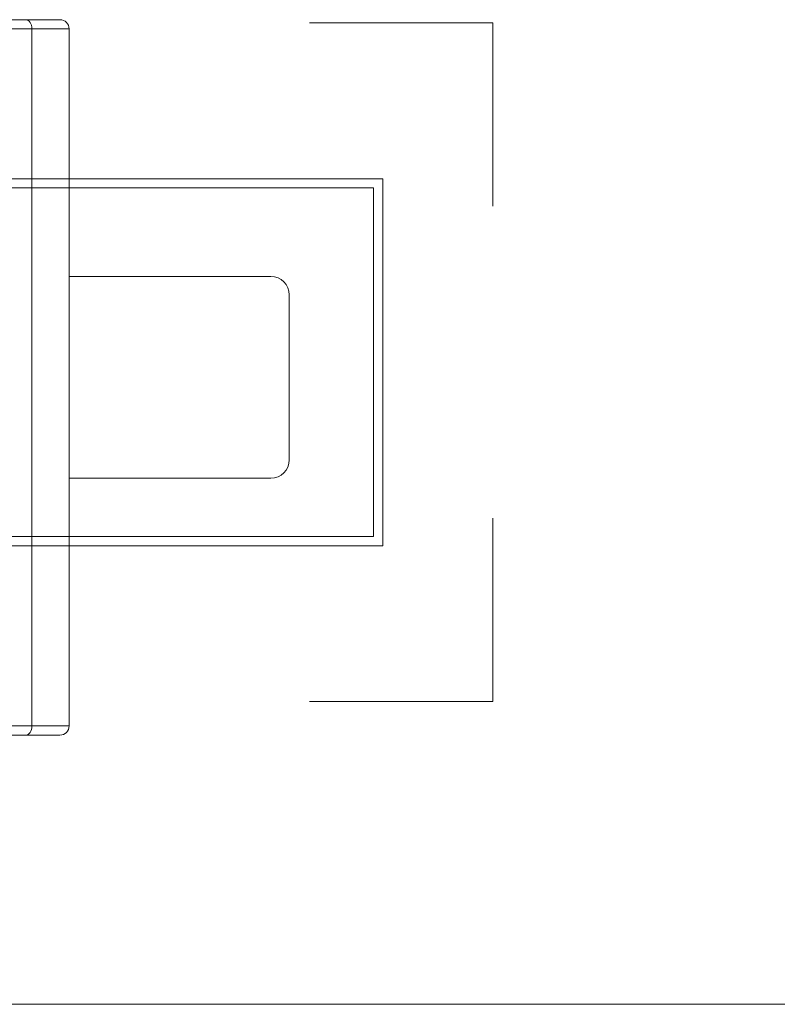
# Model space of a CAD drawing. Header units: inches. Extents: x -35 to 647, y 178 to 608.
# Tile 52 of 234: x 52.97 to 57.1, y 551.04 to 556.4. Entities that reach past the tile are written whole.
import ezdxf

# ---------------------------------------------------------------- set-up
doc = ezdxf.new("R2010")
doc.units = ezdxf.units.IN
doc.header["$MEASUREMENT"] = 0
doc.layers.add('1', color=7, linetype='Continuous')

# ---------------------------------------------------------------- blocks, each defined once
blk = doc.blocks.new('block 812')
at = {"layer": '1', "color": 155, "lineweight": 18, "true_color": 0x4c7299}
blk.add_lwpolyline([(53.2354, 555.0036), (54.3354, 555.0036)], dxfattribs=at)
blk = doc.blocks.new('block 813')
at = {"layer": '1', "color": 155, "lineweight": 18, "true_color": 0x4c7299}
blk.add_lwpolyline([(54.3354, 553.9036), (53.2354, 553.9036)], dxfattribs=at)
blk = doc.blocks.new('block 814')
at = {"layer": '1', "color": 155, "lineweight": 18, "true_color": 0x4c7299}
blk.add_lwpolyline([(54.4354, 554.9036), (54.4354, 554.0036)], dxfattribs=at)
blk = doc.blocks.new('block 1218')
at = {"layer": '1', "color": 155, "lineweight": 13, "true_color": 0x4c7299}
blk.add_lwpolyline([(53.0326, 556.3536), (50.0326, 556.3536)], dxfattribs=at)
blk = doc.blocks.new('block 1219')
at = {"layer": '1', "color": 155, "lineweight": 18, "true_color": 0x4c7299}
blk.add_lwpolyline([(50.0559, 556.4036), (53, 556.4036)], dxfattribs=at)
blk = doc.blocks.new('block 1220')
at = {"layer": '1', "color": 155, "lineweight": 18, "true_color": 0x4c7299}
blk.add_lwpolyline([(53, 552.5036), (50.0559, 552.5036)], dxfattribs=at)
blk = doc.blocks.new('block 1221')
at = {"layer": '1', "color": 155, "lineweight": 13, "true_color": 0x4c7299}
blk.add_lwpolyline([(50.0326, 552.5536), (53.0326, 552.5536)], dxfattribs=at)
blk = doc.blocks.new('block 1264')
at = {"layer": '1', "color": 155, "lineweight": 18, "true_color": 0x4c7299}
blk.add_lwpolyline([(53.0326, 556.3536), (53.0326, 552.5536)], dxfattribs=at)
blk = doc.blocks.new('block 1274')
at = {"layer": '1', "color": 155, "lineweight": 13, "true_color": 0x4c7299}
blk.add_lwpolyline([(53.2354, 556.3536), (53.0326, 556.3536)], dxfattribs=at)
blk = doc.blocks.new('block 1275')
at = {"layer": '1', "color": 155, "lineweight": 18, "true_color": 0x4c7299}
blk.add_lwpolyline([(53.2354, 556.3536), (53.2354, 552.5536)], dxfattribs=at)
blk = doc.blocks.new('block 1276')
at = {"layer": '1', "color": 155, "lineweight": 18, "true_color": 0x4c7299}
blk.add_lwpolyline([(53.1854, 552.5036), (53, 552.5036)], dxfattribs=at)
blk = doc.blocks.new('block 1277')
at = {"layer": '1', "color": 155, "lineweight": 13, "true_color": 0x4c7299}
blk.add_lwpolyline([(53.0326, 552.5536), (53.2354, 552.5536)], dxfattribs=at)
blk = doc.blocks.new('block 1278')
at = {"layer": '1', "color": 155, "lineweight": 18, "true_color": 0x4c7299}
blk.add_lwpolyline([(53, 556.4036), (53.1854, 556.4036)], dxfattribs=at)
blk = doc.blocks.new('block 1571')
at = {"layer": '1', "color": 18, "lineweight": 13, "true_color": 0x4c0000}
blk.add_lwpolyline([(155.7261, 551.0362), (24.1617, 551.0362)], dxfattribs=at)
blk = doc.blocks.new('block 1611')
at = {"layer": '1', "color": 18, "lineweight": 13, "true_color": 0x4c0000}
blk.add_lwpolyline([(155.7261, 551.0362), (24.1617, 551.0362)], dxfattribs=at)
blk = doc.blocks.new('block 5209')
at = {"layer": '1', "color": 155, "lineweight": 18, "true_color": 0x4c7299}
blk.add_open_spline([(54.3354, 553.9036), (54.3906, 553.9036), (54.4354, 553.9484), (54.4354, 554.0036)], degree=3, dxfattribs=at)
blk = doc.blocks.new('block 5210')
at = {"layer": '1', "color": 155, "lineweight": 18, "true_color": 0x4c7299}
blk.add_open_spline([(54.4354, 554.9036), (54.4354, 554.9588), (54.3906, 555.0036), (54.3354, 555.0036)], degree=3, dxfattribs=at)
blk = doc.blocks.new('block 5232')
at = {"layer": '1', "color": 155, "lineweight": 18, "true_color": 0x4c7299}
blk.add_open_spline([(53.1854, 552.5036), (53.213, 552.5036), (53.2354, 552.526), (53.2354, 552.5536)], degree=3, dxfattribs=at)
blk = doc.blocks.new('block 5233')
at = {"layer": '1', "color": 155, "lineweight": 18, "true_color": 0x4c7299}
blk.add_open_spline([(53.2354, 556.3536), (53.2354, 556.3812), (53.213, 556.4036), (53.1854, 556.4036)], degree=3, dxfattribs=at)
blk = doc.blocks.new('block 5385')
at = {"layer": '1', "color": 155, "lineweight": 18, "true_color": 0x4c7299}
blk.add_open_spline([(53.0326, 556.3536), (53.0326, 556.3812), (53.018, 556.4036), (53, 556.4036)], degree=3, dxfattribs=at)
blk = doc.blocks.new('block 5386')
at = {"layer": '1', "color": 155, "lineweight": 18, "true_color": 0x4c7299}
blk.add_open_spline([(53, 552.5036), (53.018, 552.5036), (53.0326, 552.526), (53.0326, 552.5536)], degree=3, dxfattribs=at)
blk = doc.blocks.new('block 5738')
at = {"layer": '1', "color": 155, "lineweight": 18, "true_color": 0x4c7299}
blk.add_lwpolyline([(155.7261, 551.0362), (24.1617, 551.0362)], dxfattribs=at)
blk = doc.blocks.new('block 5766')
at = {"layer": '1', "color": 18, "lineweight": 13, "true_color": 0x4c0000}
blk.add_lwpolyline([(160.2261, 551.082), (159.3675, 553.2545), (157.0573, 553.5402), (155.7306, 551.6283), (155.1482, 551.0362), (153.9793, 551.0362), (151.6415, 551.0362), (76.8323, 551.0362), (39.4276, 551.0362), (30.0764, 551.0362), (25.4009, 551.0362), (24.232, 551.0362), (24.0627, 552.146), (22.3247, 553.698), (20.1434, 552.8775), (19.1997, 551.0362), (14.5241, 551.0362), (13.3552, 551.0362), (12.8151, 551.6746), (11.4487, 553.5588), (9.1446, 553.2247), (8.323, 551.0362)], dxfattribs=at)
blk = doc.blocks.new('block 5769')
at = {"layer": '1', "color": 18, "lineweight": 13, "true_color": 0x4c0000}
blk.add_lwpolyline([(160.2261, 551.082), (159.3675, 553.2545), (157.0573, 553.5402), (155.7306, 551.6283), (155.1482, 551.0362), (153.9793, 551.0362), (151.6415, 551.0362), (76.8323, 551.0362), (39.4276, 551.0362), (30.0764, 551.0362), (25.4009, 551.0362), (24.232, 551.0362), (24.0627, 552.146), (22.3247, 553.698), (20.1434, 552.8775), (19.1997, 551.0362), (14.5241, 551.0362), (13.3552, 551.0362), (12.8151, 551.6746), (11.4487, 553.5588), (9.1446, 553.2247), (8.323, 551.0362)], dxfattribs=at)
blk = doc.blocks.new('block 6160')
at = {"layer": '1', "color": 18, "lineweight": 13, "true_color": 0x4c0000}
blk.add_open_spline([(54.5454, 556.3862), (54.8787, 556.3862), (55.212, 556.3862), (55.5454, 556.3862), (55.5454, 556.0529), (55.5454, 555.7195), (55.5454, 555.3862)], degree=3, knots=[0, 0, 0, 0, 1, 1, 1, 2, 2, 2, 2], dxfattribs=at)
blk = doc.blocks.new('block 6161')
at = {"layer": '1', "color": 18, "lineweight": 13, "true_color": 0x4c0000}
blk.add_open_spline([(55.5454, 553.6862), (55.5454, 553.3529), (55.5454, 553.0195), (55.5454, 552.6862), (55.212, 552.6862), (54.8787, 552.6862), (54.5454, 552.6862)], degree=3, knots=[0, 0, 0, 0, 1, 1, 1, 2, 2, 2, 2], dxfattribs=at)
blk = doc.blocks.new('block 6162')
at = {"layer": '1', "color": 18, "lineweight": 13, "true_color": 0x4c0000}
blk.add_open_spline([(51.3954, 555.4862), (52.562, 555.4862), (53.7287, 555.4862), (54.8954, 555.4862), (54.8954, 554.8529), (54.8954, 554.2195), (54.8954, 553.5862), (53.7287, 553.5862), (52.562, 553.5862), (51.3954, 553.5862), (51.3954, 554.2195), (51.3954, 554.8529), (51.3954, 555.4862)], degree=3, knots=[0, 0, 0, 0, 1, 1, 1, 2, 2, 2, 3, 3, 3, 4, 4, 4, 4], dxfattribs=at)
blk = doc.blocks.new('block 6163')
at = {"layer": '1', "color": 18, "lineweight": 13, "true_color": 0x4c0000}
blk.add_open_spline([(51.3454, 555.5362), (52.5454, 555.5362), (53.7454, 555.5362), (54.9454, 555.5362), (54.9454, 554.8695), (54.9454, 554.2029), (54.9454, 553.5362), (53.7454, 553.5362), (52.5454, 553.5362), (51.3454, 553.5362), (51.3454, 554.2029), (51.3454, 554.8695), (51.3454, 555.5362)], degree=3, knots=[0, 0, 0, 0, 1, 1, 1, 2, 2, 2, 3, 3, 3, 4, 4, 4, 4], dxfattribs=at)

msp = doc.modelspace()

# ---------------------------------------------------------------- block references
at = {"layer": '1'}
for name in ['block 5766', 'block 5769', 'block 1219', 'block 1278', 'block 5385', 'block 5233', 'block 6160', 'block 1218', 'block 1264', 'block 1274', 'block 1275', 'block 6163', 'block 6162', 'block 812', 'block 5210', 'block 814', 'block 5209', 'block 813', 'block 6161', 'block 1221', 'block 5386', 'block 1277', 'block 5232', 'block 1220', 'block 1276', 'block 1571', 'block 1611', 'block 5738']:
    msp.add_blockref(name, (0, 0), dxfattribs=at)

doc.saveas('drawing.dxf')
